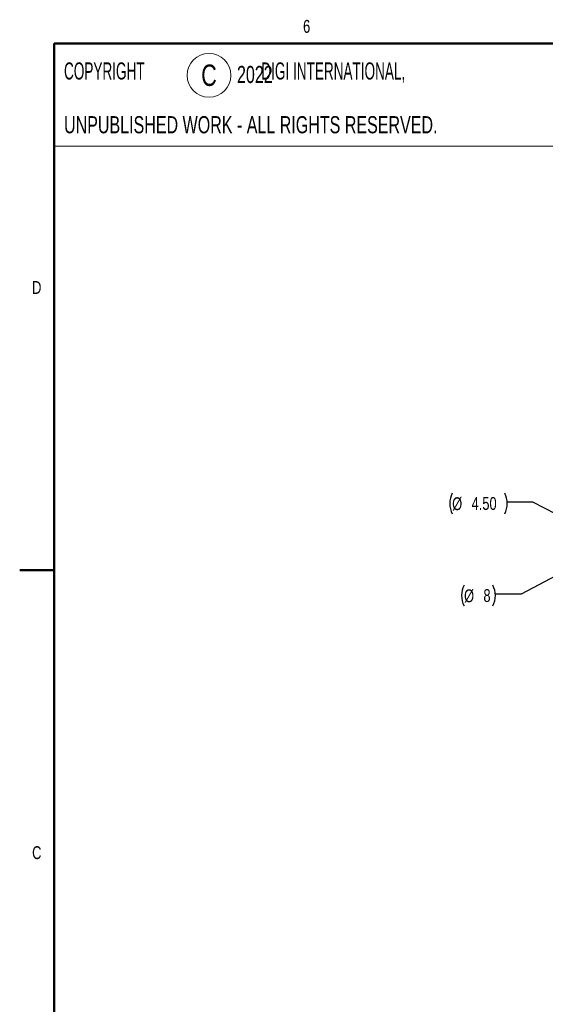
# Model space of a CAD drawing. Header units: millimetres. Extents: x 1 to 863, y 1 to 558.
# Tile 6 of 19: x 1 to 131, y 312 to 555. Entities that reach past the tile are written whole.
import ezdxf

# ---------------------------------------------------------------- set-up
doc = ezdxf.new("R2010")
doc.units = ezdxf.units.MM
doc.layers.add('DIMENSIONS', color=7, linetype='Continuous')
doc.styles.add('SLDTEXTSTYLE0', font='TXT', dxfattribs={"width": 0.7})
doc.styles.add('SLDTEXTSTYLE1', font='TXT', dxfattribs={"width": 0.75})
doc.styles.add('SLDTEXTSTYLE3', font='TXT', dxfattribs={"width": 0.591525})
doc.dimstyles.new('SLDDIMSTYLE4', dxfattribs={"dimtxt": 3.175, "dimasz": 3.302, "dimexe": 0, "dimexo": 0.0625, "dimgap": 0.79375, "dimtad": 0, "dimtih": 1, "dimtoh": 1, "dimrnd": 1e-09, "dimzin": 4, "dimdsep": 46, "dimtxsty": 'SLDTEXTSTYLE1', "dimsah": 1, "dimcen": 0, "dimadec": 0, "dimazin": 1, "dimtfac": 1, "dimtofl": 0, "dimtmove": 0, "dimatfit": 3, "dimfxl": 1, "dimfrac": 2, "dimtolj": 1, "dimtzin": 12, "dimarcsym": 0})
doc.dimstyles.new('SLDDIMSTYLE5', dxfattribs={"dimtxt": 3.175, "dimasz": 3.302, "dimexe": 0, "dimexo": 0.0625, "dimgap": 0.79375, "dimtad": 0, "dimtih": 1, "dimtoh": 1, "dimdec": 0, "dimrnd": 1e-09, "dimzin": 12, "dimdsep": 46, "dimtxsty": 'SLDTEXTSTYLE1', "dimsah": 1, "dimcen": 0, "dimadec": 0, "dimazin": 3, "dimtfac": 1, "dimtdec": 0, "dimtofl": 0, "dimtmove": 0, "dimatfit": 3, "dimfxl": 1, "dimfrac": 2, "dimtolj": 1, "dimtzin": 12, "dimarcsym": 0})

# ---------------------------------------------------------------- blocks, each defined once
blk = doc.blocks.new('SW_SYMBOL_CL_C')
at = {"color": 0, "linetype": 'Continuous', "lineweight": 0}
blk.add_circle((800, 500), 800, dxfattribs=at)
at = {"color": 0, "linetype": 'Continuous', "lineweight": 0, "insert": (800, 500), "char_height": 783, "attachment_point": 5, "style": 'SLDTEXTSTYLE1'}
blk.add_mtext('C', dxfattribs=at)
blk = doc.blocks.new('_D_8')
at = {"layer": 'DIMENSIONS'}
for p, q in [((127.84, 435.89), (121.49, 435.89)), ((138.33, 430.4), (127.84, 435.89))]:
    blk.add_line(p, q, dxfattribs=at)
for centre, start, end in [((112.99, 435.56), 153.4349, 206.5651), ((115.78, 435.56), 333.4349, 26.5651)]:
    blk.add_arc(centre, 5.71, start, end, dxfattribs=at)
blk.add_solid([(138.33, 430.4), (135.64, 432.38), (135.17, 431.48)], dxfattribs=at)
at = {"layer": 'DIMENSIONS', "char_height": 3.175, "attachment_point": 1, "style": 'SLDTEXTSTYLE1'}
for s, insert in [('%%c', (107.88, 437.1)), ('4.50', (112.67, 437.15))]:
    blk.add_mtext(s, dxfattribs=dict(at, insert=insert))
blk = doc.blocks.new('_D_9')
at = {"layer": 'DIMENSIONS'}
for p, q in [((136.78, 419.46), (124.9, 413.13)), ((124.9, 413.13), (118.55, 413.13))]:
    blk.add_line(p, q, dxfattribs=at)
for centre, start, end in [((115.92, 412.8), 153.4349, 206.5651), ((112.84, 412.8), 333.4349, 26.5651)]:
    blk.add_arc(centre, 5.71, start, end, dxfattribs=at)
blk.add_solid([(136.78, 419.46), (133.63, 418.36), (134.11, 417.46)], dxfattribs=at)
at = {"layer": 'DIMENSIONS', "attachment_point": 1, "style": 'SLDTEXTSTYLE1'}
for s, insert, char_height in [('%%c', (110.82, 414.34), 3.175), ('8', (115.6, 414.39), 3.17)]:
    blk.add_mtext(s, dxfattribs=dict(at, insert=insert, char_height=char_height))

msp = doc.modelspace()

# ---------------------------------------------------------------- linework, layer by layer
at = {"color": 7, "linetype": 'Continuous', "lineweight": 18}
for p, q in [((9.525, 549.275), (136.525, 549.275)), ((9.525, 549.275), (9.525, 523.875)), ((9.525, 523.875), (136.525, 523.875))]:
    msp.add_line(p, q, dxfattribs=at)
at = {"color": 7, "linetype": 'Continuous', "lineweight": 50}
for p, q in [((9.548, 9.548), (9.548, 549.252)), ((9.548, 549.252), (854.052, 549.252)), ((9.548, 419.1), (1.048, 419.1))]:
    msp.add_line(p, q, dxfattribs=at)

# ---------------------------------------------------------------- block references
at = {"color": 7, "linetype": 'Continuous', "lineweight": 0, "xscale": 0.0067592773, "yscale": 0.0067592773, "zscale": 0.0067592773}
msp.add_blockref('SW_SYMBOL_CL_C', (42.402, 538.011), dxfattribs=at)

# ---------------------------------------------------------------- texts
at = {"color": 7, "linetype": 'Continuous', "lineweight": 0}
for s, insert, char_height, attachment_point, style in [('6', (71.935, 555.097), 3.175, 2, 'SLDTEXTSTYLE1'), ('COPYRIGHT                               DIGI INTERNATIONAL,', (11.996, 544.596), 4.23333, 1, 'SLDTEXTSTYLE3'), ('2022', (54.721, 543.732), 4.2333, 1, 'SLDTEXTSTYLE0'), ('UNPUBLISHED WORK - ALL RIGHTS RESERVED.', (11.996, 531.307), 4.23333, 1, 'SLDTEXTSTYLE0'), ('D', (5.261, 490.545), 3.175, 2, 'SLDTEXTSTYLE1'), ('C', (5.265, 350.845), 3.175, 2, 'SLDTEXTSTYLE1')]:
    msp.add_mtext(s, dxfattribs=dict(at, insert=insert, char_height=char_height, attachment_point=attachment_point, style=style))

# ---------------------------------------------------------------- dimensions: what is measured, and where the dimension line sits
at = {"layer": 'DIMENSIONS'}
for p1, p2, dimstyle, picture, middle in [((142.316, 428.312), (138.329, 430.397), 'SLDDIMSTYLE4', '_D_8', (114.383, 435.887)), ((143.87, 423.245), (136.783, 419.464), 'SLDDIMSTYLE5', '_D_9', (114.383, 413.127))]:
    dim = msp.add_diameter_dim_2p(p1=p1, p2=p2, text='(<>)', dimstyle=dimstyle, dxfattribs=at)
    dim.commit()
    dim.dimension.update_dxf_attribs({"geometry": picture, "text_midpoint": middle, "dimtype": 163})

doc.saveas('drawing.dxf')
